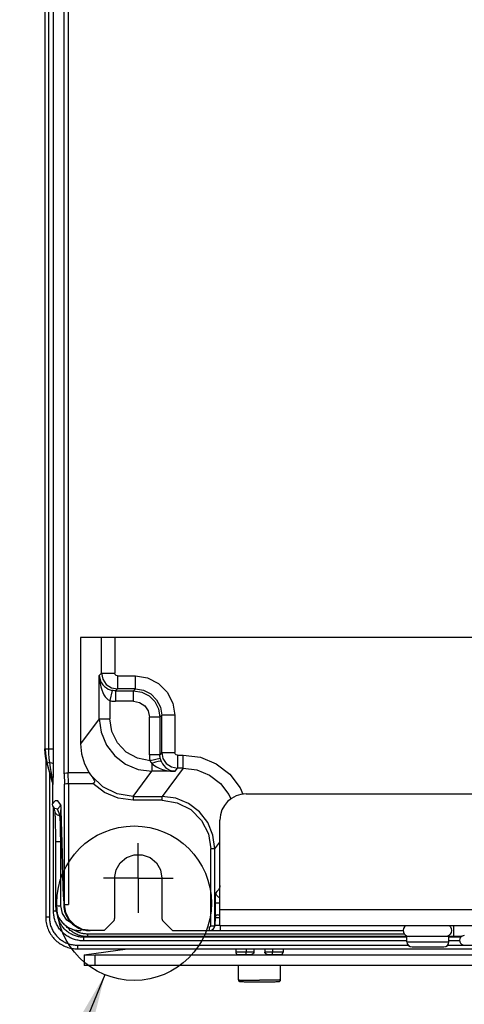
# Model space of a CAD drawing. Extents: x 0 to 594, y 0 to 420.
# Tile 89 of 104: x 390 to 407, y 150 to 187. Entities that reach past the tile are written whole.
import ezdxf

# ---------------------------------------------------------------- set-up
doc = ezdxf.new("R2010")
doc.units = 0
doc.header["$LTSCALE"] = 32.67
doc.linetypes.add('CENTER', pattern=[0.6, 0.375, -0.075, 0.075, -0.075])
doc.layers.get('0').update_dxf_attribs({"linetype": 'CONTINUOUS'})
doc.layers.add('_BLACK_HOLE', color=7, linetype='CONTINUOUS')
doc.layers.add('DATUM_AXIS', color=7, linetype='CONTINUOUS')

msp = doc.modelspace()

# ---------------------------------------------------------------- linework, layer by layer
at = {"color": 9, "linetype": 'CONTINUOUS'}
for p, q in [((391.844, 158.759), (391.844, 277.83)), ((391.118, 159.704), (391.118, 276.885)), ((391.239, 276.885), (391.239, 159.704)), ((391.421, 276.885), (391.421, 159.704)), ((393.262, 162.582), (393.262, 163.934)), ((393.762, 163.934), (393.762, 162.582)), ((393.262, 162.582), (393.173, 162.492)), ((393.173, 160.851), (393.173, 162.492)), ((393.262, 162.582), (393.762, 162.582)), ((393.862, 162.482), (394.543, 162.482)), ((393.862, 162.482), (393.862, 161.982)), ((394.543, 161.982), (394.543, 162.482)), ((393.661, 161.928), (393.573, 161.538)), ((393.793, 161.913), (393.862, 161.982)), ((393.793, 161.913), (394.474, 161.913)), ((393.793, 161.913), (393.793, 161.513)), ((394.543, 161.982), (393.862, 161.982)), ((394.543, 161.982), (394.474, 161.913)), ((394.474, 161.513), (394.474, 161.913)), ((393.573, 161.538), (393.573, 160.851)), ((394.474, 161.513), (393.793, 161.513)), ((395.474, 160.913), (395.543, 160.982)), ((396.042, 160.982), (395.543, 160.982)), ((395.543, 159.57), (395.543, 160.982)), ((396.042, 160.982), (396.042, 159.57)), ((393.173, 160.851), (392.461, 159.901)), ((393.173, 160.851), (393.573, 160.851)), ((395.474, 160.913), (395.074, 160.913)), ((395.074, 159.479), (395.074, 160.913)), ((395.474, 160.913), (395.474, 159.479)), ((391.105, 159.704), (391.421, 159.704)), ((395.474, 159.479), (395.074, 159.479)), ((395.543, 159.57), (395.474, 159.479)), ((395.543, 159.57), (396.042, 159.57)), ((396.142, 159.47), (396.364, 159.47)), ((396.142, 159.47), (396.142, 158.971)), ((396.363, 158.971), (396.363, 159.47)), ((391.192, 159.166), (391.179, 159.166)), ((391.279, 159.191), (391.192, 159.166)), ((391.396, 158.434), (391.192, 159.166)), ((391.279, 159.191), (391.31, 158.994)), ((395.489, 159.343), (395.1, 159.253)), ((395.172, 159.148), (395.172, 158.852)), ((391.277, 158.816), (391.277, 153.302)), ((391.31, 158.994), (391.335, 158.839)), ((391.335, 158.839), (391.354, 158.717)), ((391.844, 158.759), (391.851, 158.359)), ((394.458, 157.9), (395.172, 158.852)), ((396.053, 158.852), (395.172, 158.852)), ((396.363, 158.971), (395.56, 157.9)), ((396.053, 158.852), (396.142, 158.971)), ((396.363, 158.971), (396.142, 158.971)), ((391.373, 158.595), (391.383, 158.528)), ((391.383, 158.528), (391.391, 158.477)), ((391.396, 158.434), (391.383, 158.434)), ((391.407, 158.353), (391.394, 158.353)), ((391.851, 153.794), (391.851, 158.359)), ((392.001, 158.394), (392.001, 153.794)), ((391.699, 157.592), (391.709, 157.545)), ((391.699, 157.587), (391.704, 157.556)), ((394.458, 157.9), (395.56, 157.9)), ((394.458, 157.9), (394.458, 157.75)), ((395.56, 157.75), (394.458, 157.75)), ((395.56, 157.75), (395.56, 157.9)), ((391.435, 153.544), (391.435, 157.474)), ((391.712, 157.402), (391.713, 157.383)), ((391.817, 154.081), (391.713, 157.383)), ((391.713, 157.38), (391.713, 157.376)), ((391.671, 157.168), (391.72, 157.167)), ((391.707, 156.168), (391.751, 156.167)), ((391.713, 153.737), (391.707, 156.168)), ((397.559, 155.9), (397.755, 156.162)), ((397.559, 155.9), (397.409, 155.9)), ((397.409, 152.983), (397.409, 155.9)), ((397.64, 154.279), (397.597, 154.236)), ((391.817, 154.074), (391.817, 154.077)), ((391.435, 153.544), (391.537, 153.544)), ((391.823, 153.794), (392.001, 153.794)), ((391.823, 153.794), (391.827, 153.71)), ((391.827, 153.71), (391.838, 153.626)), ((391.838, 153.624), (391.856, 153.541)), ((397.755, 153.836), (397.587, 153.836)), ((397.587, 153.352), (397.587, 153.836)), ((391.277, 153.302), (391.137, 153.302)), ((392.475, 152.858), (392.475, 152.795)), ((397.36, 152.794), (397.36, 152.944)), ((397.76, 152.994), (397.76, 152.794)), ((397.76, 152.989), (404.809, 152.989)), ((397.764, 152.994), (397.764, 152.989)), ((392.581, 152.546), (392.724, 152.566)), ((404.855, 152.546), (392.581, 152.546)), ((392.581, 152.406), (392.581, 152.546)), ((404.855, 152.406), (392.581, 152.406)), ((404.762, 152.666), (392.724, 152.666)), ((392.724, 152.666), (392.724, 152.566)), ((404.855, 152.566), (392.724, 152.566)), ((404.855, 152.374), (406.455, 152.374)), ((406.924, 152.566), (406.455, 152.566)), ((406.902, 152.546), (406.455, 152.546)), ((406.856, 152.406), (406.455, 152.406)), ((392.342, 152.244), (404.904, 152.244)), ((392.342, 152.244), (392.342, 152.104)), ((398.419, 151.979), (398.399, 151.98)), ((398.455, 151.979), (398.419, 151.979)), ((398.498, 151.978), (398.455, 151.979)), ((398.547, 151.978), (398.498, 151.978)), ((398.619, 151.977), (398.547, 151.978)), ((398.696, 151.977), (398.619, 151.977)), ((399.049, 151.977), (398.696, 151.977)), ((398.755, 152.104), (398.755, 151.977)), ((399.795, 151.977), (399.461, 151.977)), ((399.755, 152.104), (399.755, 151.977)), ((399.873, 151.977), (399.795, 151.977)), ((399.947, 151.978), (399.873, 151.977)), ((400.012, 151.978), (399.947, 151.978)), ((400.055, 151.979), (400.012, 151.978)), ((400.091, 151.979), (400.055, 151.979)), ((400.111, 151.98), (400.091, 151.979)), ((400.128, 151.98), (400.111, 151.98)), ((406.407, 152.244), (430.28, 152.244))]:
    msp.add_line(p, q, dxfattribs=at)
at = {"color": 7, "linetype": 'CONTINUOUS'}
for p, q in [((391.995, 277.794), (391.995, 158.794)), ((391.105, 276.885), (391.105, 159.704)), ((451.25, 163.934), (392.461, 163.934)), ((392.461, 163.934), (392.461, 159.901)), ((391.137, 159.354), (391.137, 153.302)), ((391.179, 159.166), (391.383, 158.434)), ((392.794, 158.794), (391.995, 158.794)), ((392.001, 158.394), (391.995, 158.794)), ((391.394, 158.353), (391.394, 157.613)), ((392.001, 158.394), (392.923, 158.394)), ((391.412, 157.532), (391.394, 157.613)), ((391.482, 157.321), (391.482, 157.32)), ((391.482, 157.32), (391.483, 157.314)), ((391.483, 157.315), (391.484, 157.315)), ((391.485, 157.285), (391.486, 157.269)), ((391.486, 157.269), (391.487, 157.249)), ((391.487, 157.249), (391.489, 157.226)), ((391.489, 157.226), (391.49, 157.2)), ((391.707, 157.511), (391.708, 157.499)), ((391.708, 157.499), (391.709, 157.485)), ((391.709, 157.485), (391.709, 157.469)), ((391.709, 157.469), (391.71, 157.449)), ((391.71, 157.449), (391.711, 157.427)), ((391.711, 157.427), (391.712, 157.402)), ((391.712, 157.402), (391.713, 157.377)), ((391.713, 157.376), (391.818, 154.054)), ((391.49, 157.2), (391.491, 157.17)), ((391.491, 157.17), (391.493, 157.136)), ((391.493, 157.136), (391.494, 157.098)), ((391.494, 157.098), (391.495, 157.055)), ((391.495, 157.055), (391.497, 157.006)), ((391.497, 157.006), (391.498, 156.949)), ((391.498, 156.949), (391.5, 156.883)), ((391.5, 156.883), (391.501, 156.803)), ((391.501, 156.803), (391.503, 156.71)), ((391.503, 156.71), (391.504, 156.609)), ((391.504, 156.609), (391.505, 156.505)), ((391.505, 156.505), (391.506, 156.4)), ((391.506, 156.4), (391.507, 156.291)), ((391.507, 156.291), (391.507, 156.185)), ((391.507, 156.185), (391.513, 153.754)), ((397.559, 152.972), (397.559, 155.9)), ((393.755, 154.794), (393.755, 153.257)), ((395.555, 154.794), (395.555, 153.257)), ((391.818, 154.054), (391.819, 154.001)), ((391.819, 154.001), (391.82, 153.945)), ((391.82, 153.945), (391.821, 153.884)), ((391.821, 153.884), (391.822, 153.82)), ((391.822, 153.82), (391.823, 153.793)), ((391.823, 153.793), (391.823, 153.793)), ((391.856, 153.541), (391.99, 153.242)), ((391.99, 153.242), (392.212, 153.003)), ((393.355, 152.794), (393.711, 153.15)), ((395.599, 153.15), (395.955, 152.794)), ((397.568, 153.297), (397.56, 152.989)), ((392.212, 153.003), (392.5, 152.848)), ((392.5, 152.848), (392.824, 152.794)), ((393.355, 152.794), (392.824, 152.794)), ((395.955, 152.794), (404.716, 152.794)), ((406.455, 152.574), (404.855, 152.574)), ((404.855, 152.374), (404.855, 152.574)), ((406.455, 152.374), (406.455, 152.574)), ((392.342, 152.104), (451.368, 152.104)), ((398.355, 152.104), (398.355, 151.982)), ((399.049, 152.104), (399.049, 151.977)), ((399.461, 152.104), (399.461, 151.977)), ((400.155, 152.104), (400.155, 151.982)), ((405.055, 152.174), (406.255, 152.174)), ((398.466, 151.881), (398.471, 151.88)), ((398.471, 151.88), (398.477, 151.88)), ((398.477, 151.88), (398.483, 151.88)), ((398.483, 151.88), (398.495, 151.879)), ((398.495, 151.879), (398.509, 151.879)), ((398.509, 151.879), (398.531, 151.879)), ((398.531, 151.879), (398.567, 151.878)), ((398.567, 151.878), (398.613, 151.878)), ((398.613, 151.878), (398.684, 151.877)), ((398.684, 151.877), (398.92, 151.877)), ((399.808, 151.877), (399.591, 151.877)), ((399.808, 151.877), (399.876, 151.877)), ((399.876, 151.877), (399.928, 151.878)), ((399.928, 151.878), (399.969, 151.878)), ((399.969, 151.878), (399.993, 151.879)), ((399.993, 151.879), (400.012, 151.879)), ((400.012, 151.879), (400.023, 151.88)), ((400.023, 151.88), (400.032, 151.88)), ((400.032, 151.88), (400.039, 151.88)), ((400.039, 151.88), (400.045, 151.881))]:
    msp.add_line(p, q, dxfattribs=at)
at = {"color": 2, "linetype": 'CONTINUOUS'}
msp.add_line((393.386, 151.12), (390.151, 143.193), dxfattribs=at)
at = {"color": 9, "linetype": 'CONTINUOUS'}
for points in [[(393.173, 162.492), (393.188, 162.386), (393.218, 162.292), (393.261, 162.21), (393.314, 162.137), (393.375, 162.075), (393.442, 162.022), (393.514, 161.98), (393.588, 161.949), (393.661, 161.928)], [(393.173, 162.492), (393.182, 162.333), (393.201, 162.19), (393.229, 162.062), (393.264, 161.948), (393.305, 161.847), (393.351, 161.759), (393.402, 161.683), (393.456, 161.621), (393.514, 161.572), (393.573, 161.538)], [(393.262, 162.582), (393.308, 162.352), (393.438, 162.158), (393.633, 162.028), (393.862, 161.982)], [(393.862, 162.482), (393.813, 162.494), (393.777, 162.529), (393.762, 162.582)], [(394.543, 162.482), (395.007, 162.408), (395.425, 162.194), (395.757, 161.862), (395.969, 161.444), (396.042, 160.982)], [(393.793, 161.913), (393.749, 161.915), (393.705, 161.92), (393.661, 161.928)], [(394.543, 161.982), (394.852, 161.933), (395.131, 161.791), (395.352, 161.57), (395.494, 161.291), (395.543, 160.982)], [(393.573, 161.538), (393.646, 161.524), (393.719, 161.516), (393.793, 161.513)], [(394.474, 161.513), (394.706, 161.467), (394.898, 161.338), (395.028, 161.145), (395.074, 160.913)], [(391.239, 159.704), (391.244, 159.527), (391.258, 159.357), (391.279, 159.191)], [(391.421, 159.704), (391.421, 159.508), (391.421, 159.322), (391.42, 159.146)], [(395.074, 159.479), (395.077, 159.403), (395.085, 159.328), (395.1, 159.253)], [(395.489, 159.343), (395.481, 159.388), (395.476, 159.433), (395.474, 159.479)], [(395.543, 159.57), (395.588, 159.341), (395.718, 159.146), (395.913, 159.016), (396.142, 158.971)], [(396.142, 159.47), (396.093, 159.483), (396.057, 159.518), (396.042, 159.57)], [(396.364, 159.47), (397.011, 159.385), (397.614, 159.135), (398.131, 158.738), (398.528, 158.22), (398.625, 157.986)], [(391.283, 159.19), (391.354, 159.178), (391.402, 159.163), (391.42, 159.146)], [(391.42, 159.146), (391.419, 159.026), (391.418, 158.916), (391.418, 158.816), (391.417, 158.726), (391.416, 158.645), (391.415, 158.573), (391.414, 158.51), (391.412, 158.456), (391.411, 158.412), (391.41, 158.379), (391.409, 158.36), (391.407, 158.353)], [(395.1, 159.253), (395.12, 159.217), (395.144, 159.182), (395.172, 159.148)], [(395.532, 159.218), (395.492, 159.234), (395.413, 159.228), (395.302, 159.198), (395.172, 159.148)], [(395.172, 159.148), (395.247, 159.081), (395.34, 159.021), (395.449, 158.968), (395.574, 158.924), (395.715, 158.888), (395.875, 158.863), (396.053, 158.852)], [(395.489, 159.343), (395.501, 159.3), (395.515, 159.258), (395.532, 159.218)], [(395.532, 159.218), (395.575, 159.139), (395.629, 159.067), (395.693, 159.002), (395.767, 158.946), (395.851, 158.9), (395.947, 158.868), (396.053, 158.852)], [(391.354, 158.717), (391.369, 158.622), (391.373, 158.595)], [(396.363, 158.971), (396.881, 158.903), (397.363, 158.703), (397.777, 158.385), (398.094, 157.971), (398.165, 157.802)], [(391.391, 158.477), (391.394, 158.452), (391.395, 158.443), (391.396, 158.436), (391.396, 158.434)], [(391.396, 158.434), (391.402, 158.408), (391.406, 158.381), (391.407, 158.353)], [(394.458, 157.9), (393.857, 157.992), (393.311, 158.261), (392.872, 158.682)], [(394.458, 157.75), (393.894, 157.825), (393.37, 158.045), (392.923, 158.394)], [(391.699, 157.587), (391.597, 157.724), (391.496, 157.733), (391.394, 157.613)], [(395.56, 157.75), (396.134, 157.659), (396.648, 157.396), (397.056, 156.988), (397.318, 156.473), (397.409, 155.9)], [(391.484, 157.315), (391.502, 157.269), (391.574, 157.196), (391.671, 157.168)], [(391.589, 157.414), (391.691, 157.533), (391.699, 157.535)], [(391.671, 157.168), (391.644, 157.263), (391.617, 157.345), (391.589, 157.414)], [(391.704, 157.556), (391.709, 157.487), (391.71, 157.449)], [(391.707, 156.168), (391.702, 156.535), (391.694, 156.846), (391.683, 157.066), (391.671, 157.168)], [(391.707, 156.168), (391.605, 156.17), (391.533, 156.176), (391.507, 156.185)], [(397.587, 153.836), (397.588, 153.987), (397.59, 154.115), (397.593, 154.203), (397.597, 154.236)], [(397.755, 154.048), (397.695, 154.065), (397.623, 154.138), (397.597, 154.236)], [(397.755, 154.511), (397.747, 154.461), (397.715, 154.354), (397.64, 154.279)], [(391.817, 154.081), (391.82, 153.995), (391.821, 153.899), (391.823, 153.794)], [(392.581, 152.406), (392.537, 152.407), (392.492, 152.409), (392.448, 152.413), (392.405, 152.419), (392.361, 152.427), (392.318, 152.436), (392.275, 152.447), (392.233, 152.459), (392.191, 152.473), (392.15, 152.489), (392.11, 152.506), (392.07, 152.525), (392.031, 152.545), (391.993, 152.567), (391.955, 152.59), (391.919, 152.614), (391.884, 152.64), (391.849, 152.667), (391.816, 152.696), (391.784, 152.725), (391.753, 152.756), (391.723, 152.788), (391.695, 152.821), (391.668, 152.856), (391.642, 152.891), (391.617, 152.927), (391.594, 152.964), (391.573, 153.002), (391.553, 153.04), (391.534, 153.08), (391.517, 153.12), (391.501, 153.16), (391.488, 153.201), (391.475, 153.243), (391.464, 153.285), (391.455, 153.328), (391.448, 153.37), (391.442, 153.414), (391.438, 153.457), (391.435, 153.5), (391.435, 153.544)], [(391.513, 153.754), (391.541, 153.745), (391.615, 153.739), (391.713, 153.737)], [(392.145, 153.061), (391.937, 153.199), (391.772, 153.445), (391.713, 153.737)], [(391.277, 153.302), (391.277, 153.262), (391.28, 153.221), (391.284, 153.181), (391.289, 153.141), (391.296, 153.101), (391.304, 153.062), (391.314, 153.023), (391.326, 152.984), (391.339, 152.946), (391.353, 152.908), (391.369, 152.871), (391.386, 152.834), (391.405, 152.798), (391.425, 152.763), (391.447, 152.729), (391.469, 152.695), (391.493, 152.662), (391.519, 152.631), (391.545, 152.6), (391.573, 152.57), (391.601, 152.541), (391.631, 152.514), (391.662, 152.487), (391.694, 152.462), (391.727, 152.438), (391.761, 152.415), (391.796, 152.394), (391.831, 152.374), (391.867, 152.355), (391.904, 152.337), (391.942, 152.321), (391.98, 152.307), (392.019, 152.294), (392.058, 152.282), (392.098, 152.272), (392.138, 152.264), (392.179, 152.257), (392.219, 152.251), (392.26, 152.247), (392.301, 152.245), (392.342, 152.244)], [(392.581, 152.546), (392.541, 152.547), (392.501, 152.549), (392.461, 152.553), (392.422, 152.558), (392.383, 152.565), (392.344, 152.574), (392.305, 152.584), (392.267, 152.595), (392.23, 152.608), (392.193, 152.622), (392.157, 152.638), (392.121, 152.656), (392.086, 152.674), (392.052, 152.694), (392.018, 152.715), (391.986, 152.738), (391.955, 152.762), (391.924, 152.787), (391.895, 152.813), (391.866, 152.84), (391.839, 152.868), (391.813, 152.897), (391.788, 152.928), (391.764, 152.959), (391.742, 152.991), (391.72, 153.024), (391.701, 153.058), (391.682, 153.092), (391.665, 153.127), (391.649, 153.163), (391.635, 153.2), (391.622, 153.236), (391.611, 153.274), (391.601, 153.312), (391.593, 153.35), (391.586, 153.388), (391.585, 153.391)], [(397.568, 153.297), (397.595, 153.298), (397.668, 153.298), (397.755, 153.297)], [(392.724, 152.566), (392.684, 152.567), (392.644, 152.569), (392.605, 152.573), (392.566, 152.579), (392.527, 152.585), (392.488, 152.594), (392.45, 152.604), (392.412, 152.615), (392.375, 152.628), (392.338, 152.643), (392.302, 152.658), (392.266, 152.676), (392.231, 152.694), (392.197, 152.714), (392.164, 152.735), (392.132, 152.758), (392.1, 152.782), (392.07, 152.806), (392.041, 152.833), (392.012, 152.86), (391.985, 152.888), (391.959, 152.917), (391.934, 152.948), (391.912, 152.977)], [(392.724, 152.666), (392.687, 152.667), (392.65, 152.669), (392.614, 152.673), (392.578, 152.678), (392.542, 152.684), (392.506, 152.692), (392.471, 152.702), (392.436, 152.713), (392.401, 152.725), (392.367, 152.739), (392.334, 152.754), (392.301, 152.77), (392.269, 152.787), (392.238, 152.806), (392.208, 152.826), (392.192, 152.837)], [(397.76, 152.989), (397.66, 152.987), (397.587, 152.987), (397.56, 152.989)], [(398.399, 151.98), (398.383, 151.98), (398.376, 151.98), (398.37, 151.981), (398.365, 151.981), (398.361, 151.981), (398.358, 151.981), (398.356, 151.982), (398.355, 151.982), (398.355, 151.982)], [(400.155, 151.982), (400.155, 151.982), (400.154, 151.982), (400.152, 151.981), (400.149, 151.981), (400.145, 151.981), (400.14, 151.981), (400.134, 151.98), (400.128, 151.98)]]:
    msp.add_lwpolyline(points, dxfattribs=at)
at = {"color": 7, "linetype": 'CONTINUOUS'}
for points in [[(394.474, 161.913), (394.784, 161.864), (395.063, 161.721), (395.284, 161.5), (395.425, 161.221), (395.474, 160.913)], [(393.173, 160.851), (393.241, 160.334), (393.441, 159.851), (393.759, 159.437), (394.173, 159.12), (394.655, 158.92), (395.172, 158.852)], [(395.1, 159.253), (394.622, 159.349), (394.197, 159.584), (393.862, 159.934), (393.647, 160.369), (393.573, 160.851)], [(392.461, 159.901), (392.498, 159.51), (392.609, 159.141), (392.794, 158.794)], [(391.179, 159.166), (391.138, 159.343), (391.114, 159.523), (391.105, 159.704)], [(391.118, 159.704), (391.126, 159.523), (391.151, 159.343), (391.192, 159.166)], [(391.844, 158.759), (391.867, 158.777), (391.922, 158.79), (391.995, 158.794)], [(392.794, 158.794), (392.819, 158.756), (392.845, 158.719)], [(392.845, 158.719), (392.897, 158.647), (392.919, 158.614), (392.938, 158.584), (392.955, 158.555), (392.969, 158.528), (392.979, 158.502), (392.987, 158.478), (392.99, 158.456), (392.989, 158.436), (392.982, 158.418), (392.967, 158.404), (392.947, 158.397), (392.923, 158.394)], [(391.383, 158.434), (391.39, 158.408), (391.393, 158.381), (391.394, 158.353)], [(391.851, 158.359), (391.873, 158.377), (391.928, 158.39), (392.001, 158.394)], [(397.559, 155.9), (397.491, 156.418), (397.291, 156.9), (396.974, 157.314), (396.56, 157.632), (396.078, 157.831), (395.56, 157.9)], [(391.589, 157.414), (391.491, 157.442), (391.42, 157.515), (391.412, 157.532)], [(391.412, 157.532), (391.433, 157.48), (391.457, 157.408), (391.484, 157.315)], [(391.483, 157.314), (391.483, 157.31), (391.483, 157.304), (391.484, 157.299), (391.485, 157.292), (391.485, 157.285)], [(391.68, 157.562), (391.678, 157.564), (391.679, 157.563), (391.688, 157.552), (391.701, 157.531), (391.706, 157.523)], [(391.704, 157.544), (391.704, 157.543), (391.704, 157.543), (391.704, 157.542), (391.705, 157.54), (391.705, 157.538), (391.705, 157.535), (391.705, 157.532), (391.706, 157.529), (391.706, 157.525)], [(391.706, 157.525), (391.707, 157.516), (391.707, 157.511)], [(393.755, 154.794), (393.81, 155.104), (393.967, 155.374), (394.203, 155.573), (394.496, 155.68), (394.808, 155.681), (395.101, 155.576), (395.341, 155.377), (395.5, 155.105), (395.555, 154.794)], [(391.513, 153.754), (391.514, 153.714), (391.517, 153.67), (391.522, 153.626), (391.529, 153.581), (391.538, 153.538), (391.549, 153.494), (391.562, 153.452), (391.577, 153.41), (391.595, 153.368), (391.614, 153.328), (391.635, 153.288), (391.657, 153.25), (391.682, 153.212), (391.708, 153.176), (391.736, 153.141), (391.765, 153.107), (391.796, 153.075), (391.828, 153.044), (391.862, 153.015), (391.897, 152.987), (391.934, 152.961), (391.971, 152.937), (392.01, 152.915), (392.049, 152.894), (392.09, 152.875), (392.131, 152.858), (392.173, 152.843), (392.215, 152.83), (392.259, 152.819), (392.302, 152.81), (392.346, 152.803), (392.39, 152.798), (392.434, 152.795), (392.475, 152.795)], [(391.823, 153.792), (391.824, 153.765), (391.825, 153.733), (391.828, 153.7), (391.832, 153.668), (391.836, 153.635), (391.842, 153.602), (391.85, 153.568), (391.856, 153.541)], [(392.851, 152.794), (392.541, 152.844), (392.262, 152.986), (392.041, 153.208), (391.899, 153.487), (391.851, 153.794)], [(391.856, 153.541), (391.869, 153.497), (391.883, 153.454), (391.9, 153.412), (391.918, 153.371), (391.938, 153.33), (391.96, 153.29), (391.984, 153.252), (392.009, 153.214), (392.036, 153.178), (392.065, 153.143), (392.096, 153.109), (392.127, 153.077), (392.161, 153.046), (392.195, 153.017), (392.231, 152.989), (392.268, 152.963), (392.307, 152.939), (392.346, 152.916), (392.386, 152.895), (392.427, 152.877), (392.469, 152.86), (392.512, 152.844), (392.556, 152.831), (392.599, 152.82), (392.644, 152.811), (392.689, 152.804), (392.734, 152.799), (392.779, 152.796), (392.824, 152.795)], [(391.137, 153.302), (391.138, 153.254), (391.141, 153.202), (391.146, 153.15), (391.154, 153.098), (391.164, 153.047), (391.177, 152.996), (391.191, 152.946), (391.208, 152.896), (391.227, 152.847), (391.248, 152.799), (391.271, 152.752), (391.296, 152.706), (391.324, 152.661), (391.353, 152.618), (391.384, 152.575), (391.417, 152.534), (391.451, 152.495), (391.488, 152.457), (391.526, 152.42), (391.566, 152.386), (391.607, 152.353), (391.649, 152.322), (391.693, 152.292), (391.738, 152.265), (391.785, 152.24), (391.832, 152.216), (391.881, 152.195), (391.93, 152.176), (391.98, 152.159), (392.031, 152.145), (392.083, 152.132), (392.135, 152.122), (392.188, 152.114), (392.24, 152.108), (392.293, 152.105), (392.342, 152.104)], [(393.711, 153.15), (393.736, 153.182), (393.75, 153.217), (393.755, 153.257)], [(395.555, 153.257), (395.56, 153.217), (395.575, 153.182), (395.599, 153.15)], [(397.409, 152.983), (397.487, 152.976), (397.542, 152.972), (397.559, 152.971)], [(398.355, 151.982), (398.355, 151.98), (398.356, 151.971), (398.357, 151.963), (398.359, 151.956), (398.361, 151.948), (398.364, 151.941), (398.367, 151.935), (398.371, 151.929), (398.374, 151.923), (398.378, 151.918), (398.382, 151.914), (398.387, 151.909), (398.391, 151.906), (398.395, 151.902), (398.4, 151.899), (398.404, 151.896), (398.408, 151.894), (398.412, 151.892), (398.416, 151.89), (398.42, 151.888), (398.424, 151.887), (398.428, 151.886), (398.431, 151.885), (398.433, 151.884), (398.436, 151.884), (398.438, 151.883), (398.441, 151.883), (398.443, 151.883), (398.445, 151.882), (398.447, 151.882), (398.448, 151.882), (398.45, 151.882), (398.452, 151.882), (398.454, 151.881), (398.456, 151.881), (398.458, 151.881), (398.46, 151.881), (398.462, 151.881), (398.466, 151.881)], [(400.045, 151.881), (400.048, 151.881), (400.051, 151.881), (400.053, 151.881), (400.055, 151.881), (400.057, 151.881), (400.059, 151.882), (400.061, 151.882), (400.063, 151.882), (400.065, 151.882), (400.067, 151.882), (400.069, 151.883), (400.072, 151.883), (400.074, 151.884), (400.076, 151.884), (400.079, 151.885), (400.082, 151.886), (400.085, 151.887), (400.089, 151.888), (400.093, 151.889), (400.097, 151.891), (400.102, 151.894), (400.107, 151.896), (400.111, 151.899), (400.116, 151.903), (400.121, 151.906), (400.125, 151.911), (400.13, 151.916), (400.134, 151.921), (400.139, 151.927), (400.143, 151.933), (400.146, 151.94), (400.149, 151.948), (400.152, 151.956), (400.154, 151.964), (400.155, 151.972), (400.155, 151.98), (400.155, 151.982)]]:
    msp.add_lwpolyline(points, dxfattribs=at)
at = {"color": 2, "linetype": 'CONTINUOUS'}
msp.add_circle((394.496, 153.838), 2.936, dxfattribs=at)
at = {"color": 7, "linetype": 'CONTINUOUS'}
for centre, radius, start, end in [((397.668, 153.294), 0.1, 90, 178.5), ((397.36, 152.994), 0.2, 270, 353.4188), ((397.36, 152.994), 0.2, 353.628, 358.5), ((405.055, 152.374), 0.2, 180, 270), ((406.255, 152.374), 0.2, 270, 360)]:
    msp.add_arc(centre, radius, start, end, dxfattribs=at)
at = {"color": 9, "linetype": 'CONTINUOUS'}
msp.add_arc((397.36, 152.994), 0.05, 270, 346.9458, dxfattribs=at)
at = {"color": 2, "linetype": 'CONTINUOUS'}
msp.add_solid([(392.527, 147.69), (393.386, 151.12), (391.601, 148.068)], dxfattribs=at)
at = {"layer": '_BLACK_HOLE', "color": 7, "linetype": 'CENTER'}
for q in [(394.655, 156.115), (393.335, 154.794), (395.976, 154.794), (394.655, 153.474)]:
    msp.add_line((394.655, 154.794), q, dxfattribs=at)
at = {"layer": 'DATUM_AXIS', "color": 7, "linetype": 'CONTINUOUS'}
for p, q in [((398.755, 157.994), (444.955, 157.994)), ((397.755, 152.994), (397.755, 156.994)), ((397.668, 153.394), (397.755, 153.394)), ((397.755, 152.994), (412.855, 152.994)), ((406.455, 152.574), (406.936, 152.574)), ((392.602, 151.871), (394.239, 152.104)), ((407.035, 152.244), (430.279, 152.244)), ((392.602, 151.871), (392.999, 151.864)), ((392.602, 151.871), (392.602, 151.472)), ((450.711, 151.864), (392.999, 151.864)), ((392.999, 151.864), (392.999, 151.464)), ((398.487, 151.884), (398.505, 151.885)), ((398.505, 151.885), (398.528, 151.886)), ((398.528, 151.879), (398.505, 151.879)), ((398.528, 151.886), (398.567, 151.886)), ((398.553, 151.878), (398.528, 151.879)), ((398.597, 151.878), (398.553, 151.878)), ((398.567, 151.886), (398.613, 151.887)), ((398.647, 151.877), (398.597, 151.878)), ((398.613, 151.887), (398.664, 151.887)), ((398.7, 151.877), (398.647, 151.877)), ((398.664, 151.887), (398.718, 151.887)), ((398.918, 151.877), (398.7, 151.877)), ((398.718, 151.887), (398.755, 151.887)), ((398.929, 151.877), (398.938, 151.877)), ((398.938, 151.877), (398.99, 151.877)), ((398.99, 151.877), (399.061, 151.876)), ((399.061, 151.876), (399.16, 151.875)), ((399.16, 151.875), (399.274, 151.875)), ((399.274, 151.875), (399.381, 151.875)), ((399.381, 151.875), (399.472, 151.876)), ((399.472, 151.876), (399.537, 151.877)), ((399.537, 151.877), (399.582, 151.877)), ((399.792, 151.877), (399.592, 151.877)), ((399.755, 151.887), (399.81, 151.887)), ((399.846, 151.877), (399.792, 151.877)), ((399.81, 151.887), (399.864, 151.887)), ((399.897, 151.878), (399.846, 151.877)), ((399.864, 151.887), (399.913, 151.887)), ((399.943, 151.878), (399.897, 151.878)), ((399.913, 151.887), (399.957, 151.886)), ((399.983, 151.879), (399.943, 151.878)), ((399.957, 151.886), (399.983, 151.886)), ((399.983, 151.886), (400.005, 151.885)), ((400.005, 151.879), (399.983, 151.879)), ((400.024, 151.88), (400.005, 151.879)), ((392.999, 151.464), (392.602, 151.472)), ((450.711, 151.464), (392.999, 151.464)), ((398.455, 150.923), (398.455, 151.464)), ((400.055, 150.923), (400.055, 151.464)), ((398.637, 150.856), (398.681, 150.855)), ((398.681, 150.855), (398.756, 150.853)), ((398.756, 150.853), (398.843, 150.852)), ((398.843, 150.852), (398.938, 150.851)), ((398.938, 150.851), (399.04, 150.851)), ((399.04, 150.851), (399.146, 150.85)), ((399.146, 150.85), (399.255, 150.85)), ((399.255, 150.85), (399.365, 150.85)), ((399.365, 150.85), (399.472, 150.851)), ((399.472, 150.851), (399.574, 150.851)), ((399.574, 150.851), (399.669, 150.852)), ((399.669, 150.852), (399.756, 150.853)), ((399.756, 150.853), (399.807, 150.854)), ((399.807, 150.854), (399.854, 150.855)), ((399.854, 150.855), (399.895, 150.856)), ((399.895, 150.856), (399.93, 150.858))]:
    msp.add_line(p, q, dxfattribs=at)
at = {"layer": 'DATUM_AXIS', "color": 9, "linetype": 'CONTINUOUS'}
for p, q in [((397.755, 153.594), (412.855, 153.594)), ((406.62, 152.994), (406.62, 152.574)), ((398.755, 151.877), (398.755, 151.977)), ((399.755, 151.877), (399.755, 151.977)), ((398.552, 150.916), (398.586, 150.915)), ((398.586, 150.915), (398.624, 150.914)), ((398.624, 150.914), (398.69, 150.913)), ((398.69, 150.913), (398.764, 150.912)), ((398.764, 150.912), (398.875, 150.911)), ((398.875, 150.911), (398.996, 150.91)), ((398.996, 150.91), (399.124, 150.909)), ((399.124, 150.909), (399.255, 150.909)), ((399.354, 150.909), (399.255, 150.909)), ((399.452, 150.909), (399.354, 150.909)), ((399.546, 150.91), (399.452, 150.909)), ((399.636, 150.911), (399.546, 150.91)), ((399.72, 150.912), (399.636, 150.911)), ((399.797, 150.913), (399.72, 150.912)), ((399.844, 150.914), (399.797, 150.913)), ((399.887, 150.914), (399.844, 150.914)), ((399.925, 150.915), (399.887, 150.914)), ((399.959, 150.916), (399.925, 150.915)), ((399.988, 150.917), (399.959, 150.916))]:
    msp.add_line(p, q, dxfattribs=at)
for points in [[(406.553, 152.804), (406.54, 152.726), (406.502, 152.657), (406.443, 152.605), (406.371, 152.578), (406.333, 152.574)], [(406.457, 152.994), (406.508, 152.943), (406.541, 152.878), (406.553, 152.804)], [(398.455, 150.923), (398.456, 150.922), (398.458, 150.922), (398.461, 150.921), (398.466, 150.921), (398.472, 150.92), (398.48, 150.92), (398.489, 150.919), (398.499, 150.918), (398.51, 150.918), (398.523, 150.917), (398.552, 150.916)], [(400.055, 150.923), (400.055, 150.922), (400.053, 150.922), (400.049, 150.921), (400.044, 150.921), (400.038, 150.92), (400.031, 150.92), (400.022, 150.919), (400.012, 150.918), (400.001, 150.918), (399.988, 150.917)]]:
    msp.add_lwpolyline(points, dxfattribs=at)
at = {"layer": 'DATUM_AXIS', "color": 7, "linetype": 'CONTINUOUS'}
for points in [[(407.036, 152.604), (406.996, 152.6), (406.964, 152.59), (406.944, 152.579), (406.936, 152.574)], [(399.049, 151.977), (399.049, 151.973), (399.049, 151.969), (399.048, 151.965), (399.047, 151.961), (399.045, 151.956), (399.043, 151.952), (399.041, 151.947), (399.038, 151.942), (399.034, 151.937), (399.029, 151.932), (399.024, 151.926), (399.018, 151.92), (399.011, 151.914), (399.003, 151.908), (398.994, 151.902), (398.985, 151.897), (398.976, 151.892), (398.967, 151.888), (398.958, 151.884), (398.949, 151.881), (398.941, 151.879), (398.933, 151.878), (398.925, 151.877), (398.92, 151.877)], [(399.591, 151.877), (399.585, 151.877), (399.578, 151.878), (399.57, 151.879), (399.561, 151.881), (399.553, 151.884), (399.544, 151.888), (399.535, 151.892), (399.525, 151.897), (399.516, 151.902), (399.508, 151.908), (399.5, 151.914), (399.493, 151.92), (399.487, 151.926), (399.481, 151.932), (399.477, 151.937), (399.473, 151.942), (399.47, 151.947), (399.468, 151.952), (399.466, 151.956), (399.464, 151.961), (399.463, 151.965), (399.462, 151.969), (399.462, 151.973), (399.461, 151.977)], [(398.505, 151.879), (398.487, 151.88), (398.479, 151.88), (398.472, 151.88), (398.467, 151.881), (398.462, 151.881), (398.459, 151.881), (398.457, 151.882), (398.455, 151.882), (398.455, 151.882), (398.457, 151.883), (398.459, 151.883), (398.462, 151.883), (398.467, 151.884), (398.472, 151.884), (398.479, 151.884), (398.487, 151.884)], [(400.005, 151.885), (400.024, 151.884), (400.032, 151.884), (400.038, 151.884), (400.044, 151.884), (400.048, 151.883), (400.052, 151.883), (400.054, 151.883), (400.055, 151.882), (400.055, 151.882), (400.054, 151.882), (400.052, 151.881), (400.048, 151.881), (400.044, 151.881), (400.038, 151.88), (400.032, 151.88), (400.024, 151.88)], [(398.455, 150.923), (398.456, 150.917), (398.456, 150.912), (398.458, 150.906), (398.46, 150.9), (398.462, 150.895), (398.466, 150.889), (398.47, 150.884), (398.474, 150.88), (398.477, 150.876), (398.482, 150.873), (398.485, 150.871), (398.489, 150.869), (398.492, 150.868), (398.495, 150.866), (398.497, 150.865), (398.5, 150.865), (398.502, 150.864), (398.505, 150.863), (398.507, 150.863), (398.51, 150.862), (398.512, 150.862), (398.514, 150.862), (398.517, 150.861), (398.52, 150.861), (398.524, 150.861), (398.528, 150.86), (398.533, 150.86), (398.539, 150.86), (398.547, 150.859), (398.556, 150.859), (398.568, 150.858), (398.582, 150.858), (398.599, 150.857), (398.637, 150.856)], [(399.93, 150.858), (399.944, 150.858), (399.955, 150.859), (399.964, 150.859), (399.971, 150.86), (399.977, 150.86), (399.982, 150.86), (399.986, 150.861), (399.989, 150.861), (399.992, 150.861), (399.995, 150.862), (399.997, 150.862), (400, 150.862), (400.002, 150.863), (400.004, 150.863), (400.006, 150.863), (400.008, 150.864), (400.01, 150.864), (400.012, 150.865), (400.015, 150.866), (400.017, 150.867), (400.02, 150.868), (400.022, 150.869), (400.025, 150.871), (400.027, 150.872), (400.03, 150.874), (400.033, 150.876), (400.036, 150.879), (400.039, 150.882), (400.042, 150.885), (400.045, 150.889), (400.047, 150.893), (400.05, 150.897), (400.052, 150.902), (400.053, 150.907), (400.054, 150.912), (400.055, 150.917), (400.055, 150.923)]]:
    msp.add_lwpolyline(points, dxfattribs=at)
for centre, radius, start, end in [((398.755, 156.994), 1, 90, 180), ((404.945, 152.804), 0.23, 124.3012, 270), ((407.035, 152.424), 0.18, 123.5573, 270)]:
    msp.add_arc(centre, radius, start, end, dxfattribs=at)

doc.saveas('drawing.dxf')
